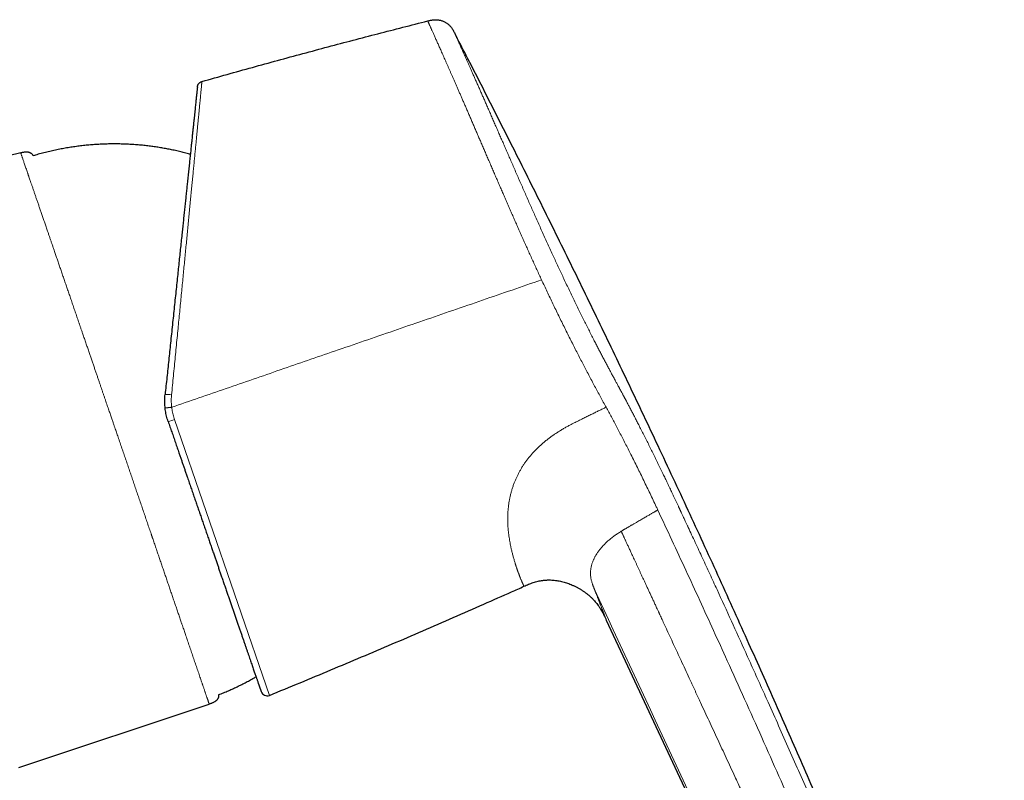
# Model space of a CAD drawing. Header units: millimetres. Extents: x 8 to 727, y 12 to 427.
# Tile 91 of 91: x 648 to 727, y 366 to 427. Entities that reach past the tile are written whole.
import ezdxf

# ---------------------------------------------------------------- set-up
doc = ezdxf.new("R2010")
doc.units = ezdxf.units.MM

msp = doc.modelspace()

# ---------------------------------------------------------------- linework, layer by layer
at = {"color": 7, "linetype": 'Continuous', "lineweight": 30}
for p, q in [((648.081, 416.643), (577.687, 399.065)), ((689.711, 382.453), (689.727, 382.456)), ((690.182, 382.497), (690.237, 382.499)), ((694.362, 380.295), (694.392, 380.25)), ((694.586, 379.924), (694.619, 379.861)), ((694.895, 379.298), (718.867, 327.89)), ((647.925, 367.506), (663.151, 372.579))]:
    msp.add_line(p, q, dxfattribs=at)
at = {"color": 252, "linetype": 'Continuous', "lineweight": 0}
for p, q in [((694.876, 396.308), (694.829, 396.395)), ((660.377, 395.319), (667.966, 373.278)), ((694.362, 380.294), (694.395, 380.245))]:
    msp.add_line(p, q, dxfattribs=at)
for centre, radius, start, end in [((659.782, 395.096), 2.227, 80.65174, 94.03744), ((659.18, 398.372), 3.279, 282.14312, 291.39585)]:
    msp.add_arc(centre, radius, start, end, dxfattribs=at)
at = {"color": 7, "linetype": 'Continuous', "lineweight": 30}
msp.add_arc((667.776, 373.741), 0.5, 199, 292.28157, dxfattribs=at)
for points, knots in [([(662.57, 422.333), (663.241, 422.523), (664.584, 422.903), (666.601, 423.465), (668.619, 424.021), (670.639, 424.569), (672.649, 425.108), (674.649, 425.637), (676.638, 426.156), (678.629, 426.669), (679.958, 427.005), (680.622, 427.173)], [0, 0, 0, 0, 0.112, 0.224, 0.336, 0.448, 0.56, 0.67, 0.78, 0.89, 1, 1, 1, 1]), ([(680.622, 427.173), (680.657, 427.182), (680.728, 427.2), (680.835, 427.225), (680.942, 427.246), (681.05, 427.262), (681.159, 427.272), (681.269, 427.275), (681.378, 427.271), (681.487, 427.259), (681.595, 427.24), (681.701, 427.213), (681.805, 427.178), (681.906, 427.137), (682.004, 427.087), (682.098, 427.031), (682.188, 426.969), (682.273, 426.9), (682.353, 426.825), (682.433, 426.74), (682.511, 426.644), (682.587, 426.537), (682.656, 426.425), (682.719, 426.31), (682.759, 426.232), (682.779, 426.193)], [0, 0, 0, 0, 0.041683, 0.083359, 0.125024, 0.166707, 0.208381, 0.250036, 0.291701, 0.333374, 0.375045, 0.41671, 0.458363, 0.500002, 0.541638, 0.583288, 0.624953, 0.666625, 0.708302, 0.749972, 0.79996, 0.849971, 0.899977, 0.949981, 1, 1, 1, 1]), ([(726.712, 327.896), (726.604, 328.193), (726.314, 328.991), (725.835, 330.288), (725.277, 331.787), (724.714, 333.284), (724.146, 334.78), (723.54, 336.362), (722.894, 338.03), (722.209, 339.785), (721.519, 341.536), (720.779, 343.396), (719.989, 345.364), (719.148, 347.44), (718.3, 349.513), (717.447, 351.583), (716.588, 353.651), (715.666, 355.855), (714.681, 358.193), (713.63, 360.666), (712.572, 363.136), (711.507, 365.603), (710.442, 368.051), (709.377, 370.481), (708.312, 372.893), (707.241, 375.302), (706.136, 377.772), (704.994, 380.302), (703.817, 382.893), (702.633, 385.48), (701.441, 388.063), (700.242, 390.641), (699.06, 393.166), (697.893, 395.639), (696.741, 398.063), (695.581, 400.487), (694.414, 402.911), (693.239, 405.333), (692.058, 407.752), (690.87, 410.167), (689.677, 412.577), (688.479, 414.982), (687.281, 417.368), (686.085, 419.735), (684.891, 422.082), (683.789, 424.235), (683.082, 425.604), (682.779, 426.193)], [0, 0, 0, 0, 0.0088103, 0.0236422, 0.0384912, 0.053346, 0.0681963, 0.0830405, 0.1005283, 0.1180094, 0.1354848, 0.1529555, 0.173749, 0.1945386, 0.2153255, 0.2361112, 0.2568968, 0.2776831, 0.302627, 0.3275702, 0.3525112, 0.3774485, 0.4023807, 0.4268611, 0.4513356, 0.475805, 0.5002704, 0.5266876, 0.5531038, 0.5795172, 0.6059223, 0.632313, 0.6586887, 0.6835647, 0.7084731, 0.7334203, 0.7583945, 0.7833837, 0.8083759, 0.8333592, 0.8583233, 0.8832667, 0.9081916, 0.9326559, 0.9571076, 0.98155, 1, 1, 1, 1]), ([(662.209, 421.904), (662.209, 421.901), (662.208, 421.894), (662.204, 421.857), (662.199, 421.801), (662.19, 421.724), (662.18, 421.626), (662.168, 421.507), (662.154, 421.373), (662.138, 421.229), (662.122, 421.076), (662.105, 420.909), (662.086, 420.727), (662.065, 420.529), (662.043, 420.317), (662.019, 420.09), (661.993, 419.85), (661.967, 419.596), (661.939, 419.329), (661.909, 419.047), (661.878, 418.752), (661.846, 418.445), (661.812, 418.126), (661.777, 417.795), (661.742, 417.453), (661.702, 417.08), (661.66, 416.674), (661.613, 416.23), (661.565, 415.771), (661.515, 415.296), (661.463, 414.807), (661.413, 414.331), (661.365, 413.869), (661.318, 413.426), (661.271, 412.973), (661.222, 412.511), (661.173, 412.042), (661.123, 411.567), (661.072, 411.086), (661.021, 410.599), (660.966, 410.075), (660.907, 409.514), (660.844, 408.914), (660.78, 408.305), (660.715, 407.689), (660.65, 407.064), (660.581, 406.413), (660.51, 405.737), (660.436, 405.035), (660.362, 404.326), (660.287, 403.61), (660.211, 402.887), (660.134, 402.157), (660.059, 401.441), (659.985, 400.742), (659.914, 400.061), (659.842, 399.378), (659.77, 398.693), (659.698, 398.006), (659.649, 397.547), (659.625, 397.317)], [0, 0, 0, 0, 0.017908, 0.035786, 0.05365, 0.07152, 0.089412, 0.107343, 0.125331, 0.140925, 0.156495, 0.172051, 0.187604, 0.203165, 0.218746, 0.234358, 0.250011, 0.265503, 0.281025, 0.296589, 0.312203, 0.327878, 0.343343, 0.358886, 0.374517, 0.389861, 0.408113, 0.426374, 0.444659, 0.462981, 0.481355, 0.499794, 0.515318, 0.530865, 0.546443, 0.562061, 0.577726, 0.593164, 0.608663, 0.624228, 0.63962, 0.65792, 0.67621, 0.694503, 0.71281, 0.731143, 0.749512, 0.769455, 0.789394, 0.809343, 0.829317, 0.849329, 0.869394, 0.889529, 0.907965, 0.926377, 0.944775, 0.963171, 0.981576, 1, 1, 1, 1]), ([(662.209, 421.904), (662.211, 421.92), (662.216, 421.951), (662.228, 421.998), (662.244, 422.045), (662.266, 422.09), (662.293, 422.134), (662.323, 422.174), (662.358, 422.212), (662.396, 422.245), (662.437, 422.274), (662.48, 422.298), (662.524, 422.318), (662.555, 422.328), (662.57, 422.333)], [0, 0, 0, 0, 0.079592, 0.161151, 0.244356, 0.328839, 0.414197, 0.499999, 0.5858, 0.671158, 0.755642, 0.838847, 0.920408, 1, 1, 1, 1]), ([(661.643, 416.52), (661.594, 416.533), (661.408, 416.586), (661.082, 416.669), (660.666, 416.769), (660.256, 416.859), (659.853, 416.94), (659.456, 417.012), (659.058, 417.077), (658.659, 417.136), (658.243, 417.189), (657.811, 417.236), (657.362, 417.276), (656.913, 417.307), (656.464, 417.329), (656.014, 417.342), (655.564, 417.346), (655.113, 417.342), (654.663, 417.328), (654.214, 417.306), (653.765, 417.275), (653.316, 417.235), (652.869, 417.186), (652.422, 417.128), (651.977, 417.062), (651.533, 416.986), (651.084, 416.901), (650.629, 416.805), (650.17, 416.698), (649.712, 416.582), (649.354, 416.482), (649.147, 416.423), (649.092, 416.407)], [0, 0, 0, 0, 0.012026, 0.0456714, 0.0793168, 0.1129619, 0.1446842, 0.1764061, 0.2081275, 0.2398485, 0.2715691, 0.306971, 0.3423724, 0.3777735, 0.4131744, 0.4485751, 0.4839759, 0.5193768, 0.5547779, 0.5901794, 0.6255813, 0.6609838, 0.6963867, 0.7317902, 0.7671942, 0.8025987, 0.8380034, 0.8750942, 0.9121849, 0.9492751, 0.9863644, 1, 1, 1, 1]), ([(648.081, 416.643), (648.114, 416.651), (648.181, 416.668), (648.282, 416.69), (648.383, 416.708), (648.473, 416.717), (648.551, 416.719), (648.616, 416.715), (648.679, 416.707), (648.74, 416.694), (648.798, 416.674), (648.853, 416.648), (648.904, 416.616), (648.952, 416.578), (648.997, 416.535), (649.038, 416.486), (649.07, 416.443), (649.086, 416.416), (649.092, 416.407)], [0, 0, 0, 0, 0.091135, 0.182483, 0.273525, 0.363311, 0.42198, 0.479414, 0.535497, 0.590279, 0.644002, 0.697112, 0.750222, 0.803945, 0.858728, 0.914811, 0.972245, 1, 1, 1, 1]), ([(659.629, 396.237), (659.622, 396.307), (659.608, 396.448), (659.598, 396.661), (659.597, 396.878), (659.605, 397.097), (659.618, 397.243), (659.625, 397.317)], [0, 0, 0, 0, 0.194645, 0.391952, 0.591937, 0.794615, 1, 1, 1, 1]), ([(659.87, 395.166), (659.847, 395.236), (659.801, 395.374), (659.744, 395.586), (659.696, 395.801), (659.656, 396.018), (659.638, 396.164), (659.629, 396.237)], [0, 0, 0, 0, 0.198929, 0.398375, 0.598356, 0.798891, 1, 1, 1, 1]), ([(659.87, 395.166), (659.919, 395.026), (660.015, 394.745), (660.16, 394.325), (660.304, 393.906), (660.448, 393.487), (660.592, 393.07), (660.72, 392.699), (660.831, 392.374), (660.928, 392.095), (661.024, 391.816), (661.119, 391.538), (661.216, 391.257), (661.315, 390.971), (661.428, 390.642), (661.555, 390.274), (661.694, 389.87), (661.832, 389.468), (661.97, 389.069), (662.106, 388.674), (662.24, 388.285), (662.372, 387.9), (662.504, 387.517), (662.615, 387.195), (662.705, 386.933), (662.775, 386.731), (662.844, 386.529), (662.913, 386.328), (662.982, 386.129), (663.05, 385.93), (663.137, 385.678), (663.242, 385.373), (663.365, 385.018), (663.481, 384.678), (663.593, 384.355), (663.699, 384.046), (663.804, 383.741), (663.909, 383.437), (664.013, 383.135), (664.123, 382.814), (664.24, 382.477), (664.361, 382.125), (664.48, 381.779), (664.597, 381.439), (664.711, 381.107), (664.823, 380.782), (664.932, 380.465), (665.04, 380.153), (665.148, 379.839), (665.256, 379.523), (665.365, 379.207), (665.471, 378.899), (665.575, 378.598), (665.676, 378.306), (665.772, 378.026), (665.864, 377.759), (665.951, 377.505), (666.037, 377.258), (666.119, 377.019), (666.198, 376.789), (666.274, 376.568), (666.347, 376.355), (666.418, 376.149), (666.487, 375.95), (666.552, 375.761), (666.614, 375.58), (666.674, 375.407), (666.731, 375.242), (666.776, 375.11), (666.811, 375.008), (666.837, 374.934), (666.861, 374.862), (666.886, 374.792), (666.909, 374.724), (666.932, 374.657), (666.96, 374.575), (666.993, 374.479), (667.03, 374.373), (667.062, 374.281), (667.089, 374.202), (667.112, 374.134), (667.134, 374.07), (667.155, 374.009), (667.174, 373.953), (667.192, 373.902), (667.211, 373.847), (667.231, 373.79), (667.25, 373.733), (667.267, 373.685), (667.28, 373.646), (667.291, 373.616), (667.298, 373.594), (667.303, 373.581), (667.303, 373.579), (667.304, 373.578)], [0, 0, 0, 0, 0.012248, 0.02448, 0.036699, 0.04891, 0.061118, 0.073326, 0.081551, 0.089779, 0.098012, 0.106251, 0.114497, 0.123082, 0.131798, 0.143986, 0.156161, 0.168328, 0.180491, 0.192654, 0.204604, 0.216562, 0.228532, 0.240518, 0.246983, 0.253441, 0.259895, 0.266344, 0.272789, 0.27923, 0.28567, 0.29747, 0.309267, 0.321065, 0.331604, 0.342148, 0.352703, 0.363269, 0.373947, 0.384732, 0.397655, 0.410563, 0.423462, 0.436355, 0.449249, 0.461917, 0.474595, 0.487288, 0.5, 0.513733, 0.527442, 0.541133, 0.554813, 0.568488, 0.582163, 0.595063, 0.607974, 0.620901, 0.633794, 0.646481, 0.65915, 0.671804, 0.684449, 0.69709, 0.70973, 0.72215, 0.734578, 0.747021, 0.759481, 0.7657, 0.771913, 0.778121, 0.784325, 0.790526, 0.796724, 0.80292, 0.814274, 0.825626, 0.836978, 0.845669, 0.854364, 0.863064, 0.871772, 0.880488, 0.88888, 0.897126, 0.909995, 0.922852, 0.935701, 0.948547, 0.961394, 0.974249, 0.987116, 1, 1, 1, 1]), ([(667.966, 373.278), (668.786, 373.615), (670.426, 374.29), (672.882, 375.313), (675.333, 376.344), (677.781, 377.385), (680.225, 378.436), (682.666, 379.495), (685.034, 380.535), (686.917, 381.368), (687.987, 381.847), (688.316, 381.994)], [0, 0, 0, 0, 0.120148, 0.240301, 0.360457, 0.480616, 0.600777, 0.720939, 0.841101, 0.951249, 1, 1, 1, 1]), ([(688.316, 381.993), (688.377, 382.02), (688.499, 382.075), (688.682, 382.154), (688.868, 382.228), (689.057, 382.295), (689.248, 382.354), (689.442, 382.403), (689.63, 382.442), (689.753, 382.459), (689.811, 382.467)], [0, 0, 0, 0, 0.127007, 0.254004, 0.381007, 0.508007, 0.634972, 0.761948, 0.888939, 1, 1, 1, 1]), ([(689.711, 382.453), (689.716, 382.454), (689.766, 382.463), (689.862, 382.474), (689.998, 382.488), (690.123, 382.496), (690.203, 382.498), (690.238, 382.499)], [0, 0, 0, 0, 0.029583, 0.288021, 0.546206, 0.804135, 1, 1, 1, 1]), ([(690.208, 382.498), (690.217, 382.498), (690.292, 382.502), (690.435, 382.499), (690.634, 382.489), (690.833, 382.468), (691.031, 382.439), (691.228, 382.401), (691.423, 382.354), (691.615, 382.3), (691.806, 382.239), (691.993, 382.17), (692.186, 382.091), (692.382, 382.001), (692.582, 381.899), (692.777, 381.789), (692.967, 381.67), (693.151, 381.545), (693.329, 381.412), (693.499, 381.273), (693.663, 381.126), (693.812, 380.98), (693.947, 380.835), (694.069, 380.694), (694.184, 380.547), (694.283, 380.414), (694.34, 380.328), (694.362, 380.294)], [0, 0, 0, 0, 0.005446, 0.046266, 0.087096, 0.127945, 0.16881, 0.209677, 0.25053, 0.291373, 0.332217, 0.373063, 0.413911, 0.459661, 0.505409, 0.551157, 0.596908, 0.642665, 0.687607, 0.73254, 0.777461, 0.822375, 0.860487, 0.898606, 0.936729, 0.974854, 1, 1, 1, 1]), ([(694.362, 380.294), (694.372, 380.279), (694.418, 380.212), (694.492, 380.089), (694.568, 379.959), (694.608, 379.882), (694.619, 379.861)], [0, 0, 0, 0, 0.105773, 0.481329, 0.856853, 1, 1, 1, 1]), ([(694.619, 379.861), (694.648, 379.806), (694.712, 379.686), (694.802, 379.498), (694.864, 379.365), (694.895, 379.298)], [0, 0, 0, 0, 0.297856, 0.648915, 1, 1, 1, 1]), ([(663.907, 373.321), (663.939, 373.334), (664.104, 373.401), (664.401, 373.522), (664.793, 373.691), (665.183, 373.868), (665.562, 374.049), (665.93, 374.232), (666.288, 374.419), (666.61, 374.594), (666.812, 374.709), (666.897, 374.758)], [0, 0, 0, 0, 0.031628, 0.160472, 0.289318, 0.418166, 0.547015, 0.668501, 0.789987, 0.911471, 1, 1, 1, 1]), ([(663.907, 373.321), (663.907, 373.307), (663.909, 373.27), (663.905, 373.211), (663.895, 373.146), (663.877, 373.084), (663.853, 373.025), (663.821, 372.97), (663.782, 372.918), (663.737, 372.87), (663.685, 372.826), (663.629, 372.785), (663.563, 372.745), (663.489, 372.707), (663.407, 372.671), (663.323, 372.638), (663.237, 372.608), (663.18, 372.589), (663.151, 372.579)], [0, 0, 0, 0, 0.037394, 0.095905, 0.152726, 0.208189, 0.262874, 0.317559, 0.373022, 0.429843, 0.488355, 0.548647, 0.610609, 0.68679, 0.764396, 0.842785, 0.921418, 1, 1, 1, 1])]:
    msp.add_open_spline(points, degree=3, knots=knots, dxfattribs=at)
at = {"color": 252, "linetype": 'Continuous', "lineweight": 0}
for points, knots in [([(689.722, 406.484), (689.659, 406.62), (689.532, 406.891), (689.344, 407.3), (689.157, 407.708), (688.971, 408.117), (688.785, 408.526), (688.605, 408.926), (688.428, 409.319), (688.256, 409.703), (688.085, 410.087), (687.915, 410.47), (687.746, 410.852), (687.579, 411.233), (687.412, 411.613), (687.246, 411.992), (687.081, 412.369), (686.919, 412.742), (686.758, 413.111), (686.6, 413.476), (686.443, 413.839), (686.283, 414.209), (686.119, 414.587), (685.954, 414.971), (685.789, 415.352), (685.626, 415.73), (685.465, 416.104), (685.308, 416.468), (685.156, 416.822), (685.008, 417.165), (684.862, 417.505), (684.717, 417.84), (684.574, 418.172), (684.433, 418.5), (684.293, 418.824), (684.155, 419.144), (684.019, 419.459), (683.886, 419.768), (683.755, 420.07), (683.627, 420.366), (683.501, 420.657), (683.378, 420.94), (683.259, 421.215), (683.143, 421.481), (683.029, 421.743), (682.917, 421.999), (682.807, 422.251), (682.701, 422.492), (682.6, 422.724), (682.502, 422.946), (682.406, 423.164), (682.313, 423.376), (682.22, 423.588), (682.127, 423.798), (682.035, 424.006), (681.945, 424.208), (681.859, 424.404), (681.774, 424.594), (681.694, 424.774), (681.619, 424.945), (681.547, 425.106), (681.477, 425.262), (681.411, 425.412), (681.345, 425.559), (681.281, 425.702), (681.219, 425.842), (681.16, 425.974), (681.103, 426.1), (681.05, 426.218), (681.001, 426.328), (680.956, 426.429), (680.914, 426.522), (680.875, 426.609), (680.839, 426.69), (680.805, 426.766), (680.773, 426.837), (680.744, 426.902), (680.718, 426.96), (680.695, 427.011), (680.675, 427.055), (680.657, 427.094), (680.643, 427.128), (680.631, 427.153), (680.624, 427.169), (680.623, 427.172), (680.622, 427.173)], [0, 0, 0, 0, 0.012873, 0.025755, 0.038643, 0.051539, 0.064442, 0.077354, 0.089536, 0.101725, 0.113922, 0.126126, 0.138337, 0.150555, 0.16278, 0.175012, 0.187251, 0.199496, 0.211529, 0.223569, 0.235614, 0.247665, 0.260685, 0.273712, 0.286745, 0.299783, 0.312828, 0.325877, 0.338185, 0.350496, 0.362811, 0.37513, 0.387451, 0.399775, 0.412102, 0.424431, 0.436763, 0.449098, 0.461215, 0.473335, 0.485457, 0.497583, 0.509278, 0.520977, 0.53268, 0.544385, 0.556093, 0.567804, 0.578848, 0.589894, 0.600941, 0.61199, 0.62304, 0.634762, 0.646486, 0.658211, 0.669937, 0.681664, 0.693393, 0.704451, 0.71551, 0.72657, 0.737629, 0.748689, 0.76042, 0.772151, 0.783882, 0.795613, 0.807345, 0.819077, 0.830139, 0.8412, 0.852261, 0.863322, 0.874382, 0.886111, 0.89784, 0.909567, 0.921294, 0.933019, 0.944744, 0.958561, 0.972376, 0.98619, 1, 1, 1, 1]), ([(682.779, 426.193), (682.78, 426.191), (682.781, 426.188), (682.79, 426.169), (682.803, 426.139), (682.822, 426.097), (682.846, 426.044), (682.875, 425.98), (682.908, 425.906), (682.945, 425.823), (682.987, 425.73), (683.033, 425.627), (683.085, 425.511), (683.144, 425.381), (683.208, 425.238), (683.278, 425.082), (683.352, 424.915), (683.432, 424.736), (683.516, 424.55), (683.602, 424.357), (683.69, 424.159), (683.782, 423.951), (683.879, 423.735), (683.981, 423.505), (684.089, 423.26), (684.205, 423), (684.325, 422.728), (684.45, 422.445), (684.58, 422.152), (684.711, 421.854), (684.843, 421.555), (684.975, 421.253), (685.111, 420.944), (685.251, 420.626), (685.396, 420.295), (685.547, 419.95), (685.703, 419.592), (685.862, 419.228), (686.024, 418.857), (686.188, 418.48), (686.352, 418.103), (686.516, 417.727), (686.679, 417.354), (686.844, 416.974), (687.012, 416.589), (687.186, 416.189), (687.366, 415.774), (687.554, 415.345), (687.744, 414.909), (687.937, 414.468), (688.134, 414.019), (688.329, 413.574), (688.522, 413.134), (688.713, 412.703), (688.903, 412.271), (689.095, 411.839), (689.291, 411.398), (689.492, 410.947), (689.699, 410.486), (689.908, 410.023), (690.119, 409.558), (690.331, 409.093), (690.54, 408.637), (690.745, 408.19), (690.948, 407.753), (691.152, 407.316), (691.357, 406.879), (691.567, 406.434), (691.781, 405.983), (691.999, 405.526), (692.217, 405.073), (692.436, 404.623), (692.654, 404.177), (692.867, 403.743), (693.077, 403.32), (693.282, 402.908), (693.488, 402.5), (693.693, 402.094), (693.884, 401.72), (694.061, 401.374), (694.224, 401.058), (694.387, 400.744), (694.55, 400.432), (694.713, 400.122), (694.876, 399.813), (695.033, 399.517), (695.159, 399.281), (695.254, 399.104), (695.324, 398.972), (695.398, 398.835), (695.474, 398.693), (695.553, 398.546), (695.628, 398.408), (695.697, 398.281), (695.759, 398.165), (695.823, 398.047), (695.874, 397.953), (695.909, 397.889), (695.926, 397.858), (695.941, 397.829), (695.956, 397.801), (695.972, 397.771), (695.989, 397.741), (696.006, 397.709), (696.023, 397.678), (696.04, 397.646), (696.057, 397.615), (696.074, 397.583), (696.091, 397.552), (696.12, 397.499), (696.159, 397.427), (696.207, 397.338), (696.25, 397.257), (696.283, 397.196), (696.307, 397.151), (696.325, 397.117), (696.348, 397.075), (696.375, 397.024), (696.404, 396.969), (696.434, 396.914), (696.478, 396.832), (696.536, 396.722), (696.609, 396.584), (696.681, 396.448), (696.752, 396.313), (696.852, 396.122), (696.984, 395.869), (697.149, 395.549), (697.317, 395.224), (697.497, 394.873), (697.689, 394.497), (697.894, 394.092), (698.1, 393.681), (698.307, 393.269), (698.511, 392.859), (698.684, 392.508), (698.827, 392.218), (698.94, 391.988), (699.05, 391.763), (699.157, 391.542), (699.263, 391.325), (699.369, 391.106), (699.468, 390.899), (699.563, 390.702), (699.651, 390.518), (699.741, 390.33), (699.832, 390.139), (699.924, 389.944), (700.015, 389.753), (700.103, 389.567), (700.19, 389.382), (700.282, 389.187), (700.38, 388.979), (700.479, 388.768), (700.58, 388.554), (700.653, 388.398), (700.702, 388.293), (700.725, 388.243), (700.749, 388.193), (700.773, 388.142), (700.795, 388.094), (700.812, 388.058), (700.829, 388.022), (700.851, 387.976), (700.882, 387.909), (700.921, 387.827), (700.966, 387.729), (701.018, 387.617), (701.078, 387.49), (701.142, 387.352), (701.205, 387.218), (701.261, 387.097), (701.311, 386.99), (701.359, 386.888), (701.404, 386.791), (701.524, 386.534), (701.725, 386.101), (702.009, 385.49), (702.3, 384.864), (702.59, 384.238), (702.88, 383.611), (703.169, 382.984), (703.458, 382.357), (704.035, 381.101), (704.897, 379.215), (705.759, 377.317), (706.338, 376.037), (706.637, 375.376), (706.935, 374.715), (707.232, 374.054), (707.529, 373.392), (708.01, 372.319), (708.675, 370.833), (709.521, 368.93), (710.368, 367.019), (711.213, 365.101), (712.058, 363.175), (712.902, 361.241), (713.744, 359.302), (714.552, 357.43), (715.326, 355.628), (716.063, 353.9), (716.794, 352.178), (717.518, 350.463), (718.234, 348.754), (718.942, 347.052), (719.671, 345.288), (720.419, 343.461), (721.186, 341.57), (721.944, 339.683), (722.664, 337.875), (723.345, 336.144), (723.88, 334.77), (724.207, 333.923), (724.332, 333.599), (724.365, 333.514), (724.4, 333.423), (724.435, 333.332), (724.471, 333.239), (724.507, 333.144), (724.544, 333.049), (724.572, 332.974), (724.594, 332.918), (724.61, 332.877), (724.624, 332.839), (724.638, 332.804), (724.65, 332.771), (724.666, 332.732), (724.695, 332.655), (724.738, 332.544), (724.785, 332.421), (724.825, 332.317), (724.859, 332.23), (724.891, 332.147), (724.921, 332.068), (724.966, 331.954), (725.024, 331.804), (725.094, 331.622), (725.162, 331.448), (725.229, 331.28), (725.295, 331.113), (725.362, 330.944), (725.434, 330.763), (725.51, 330.572), (725.59, 330.373), (725.669, 330.177), (725.748, 329.984), (725.825, 329.794), (725.897, 329.617), (725.963, 329.456), (726.022, 329.314), (726.077, 329.181), (726.128, 329.058), (726.176, 328.943), (726.221, 328.838), (726.262, 328.741), (726.3, 328.654), (726.335, 328.574), (726.368, 328.503), (726.392, 328.451), (726.409, 328.415), (726.421, 328.39), (726.432, 328.367), (726.443, 328.345), (726.453, 328.324), (726.463, 328.305), (726.474, 328.285), (726.485, 328.265), (726.497, 328.243), (726.509, 328.223), (726.52, 328.205), (726.529, 328.19), (726.537, 328.177), (726.545, 328.165), (726.552, 328.154), (726.56, 328.142), (726.567, 328.131), (726.574, 328.119), (726.581, 328.108), (726.589, 328.097), (726.596, 328.085), (726.606, 328.069), (726.618, 328.049), (726.632, 328.026), (726.645, 328.006), (726.656, 327.987), (726.671, 327.963), (726.688, 327.936), (726.702, 327.913), (726.71, 327.9), (726.711, 327.899), (726.711, 327.898)], [0, 0, 0, 0, 0.004075, 0.008126, 0.012156, 0.016166, 0.020159, 0.024139, 0.02788, 0.031614, 0.035342, 0.039067, 0.04279, 0.046743, 0.0507, 0.054663, 0.058635, 0.062619, 0.066614, 0.070371, 0.074118, 0.077856, 0.081587, 0.085315, 0.089256, 0.093212, 0.097188, 0.101184, 0.105206, 0.109219, 0.112992, 0.116768, 0.12055, 0.124339, 0.128139, 0.132146, 0.136143, 0.140132, 0.144116, 0.148097, 0.152077, 0.155831, 0.159588, 0.163351, 0.167121, 0.1709, 0.174941, 0.178994, 0.18306, 0.187143, 0.191244, 0.195383, 0.199273, 0.203137, 0.206977, 0.210794, 0.214591, 0.218612, 0.22263, 0.226647, 0.230667, 0.23469, 0.2387, 0.242468, 0.246234, 0.250001, 0.25377, 0.257543, 0.261524, 0.265487, 0.269435, 0.27337, 0.277295, 0.281212, 0.2849, 0.288585, 0.292271, 0.295958, 0.29965, 0.30259, 0.305535, 0.308487, 0.311446, 0.314413, 0.317389, 0.320376, 0.32309, 0.324347, 0.32566, 0.32703, 0.328457, 0.329941, 0.331482, 0.332656, 0.333811, 0.335017, 0.33629, 0.336681, 0.336971, 0.337261, 0.33755, 0.33784, 0.338163, 0.338486, 0.338809, 0.339132, 0.339455, 0.339778, 0.340101, 0.340424, 0.341407, 0.342309, 0.343131, 0.343872, 0.344178, 0.344468, 0.344903, 0.345449, 0.345994, 0.34654, 0.347085, 0.348449, 0.349813, 0.35115, 0.352435, 0.353735, 0.356691, 0.359725, 0.362836, 0.365881, 0.369552, 0.373279, 0.377049, 0.380781, 0.38447, 0.388116, 0.390195, 0.392231, 0.394223, 0.396173, 0.398081, 0.399954, 0.401924, 0.403503, 0.405109, 0.406743, 0.408404, 0.410094, 0.411811, 0.41336, 0.414937, 0.416623, 0.418419, 0.420326, 0.422094, 0.423948, 0.424375, 0.424808, 0.425244, 0.425685, 0.42613, 0.42647, 0.426626, 0.427075, 0.427654, 0.428363, 0.429202, 0.430171, 0.43127, 0.432499, 0.43374, 0.43472, 0.435637, 0.436514, 0.437353, 0.438152, 0.443163, 0.448556, 0.453952, 0.459348, 0.464746, 0.470144, 0.475544, 0.480945, 0.502559, 0.524189, 0.529857, 0.535526, 0.541196, 0.546868, 0.552541, 0.558215, 0.574453, 0.590745, 0.607092, 0.623492, 0.639947, 0.656455, 0.673017, 0.689556, 0.704332, 0.71904, 0.733679, 0.74825, 0.762753, 0.777187, 0.791555, 0.807581, 0.823555, 0.839479, 0.855354, 0.869284, 0.883176, 0.890009, 0.89061, 0.891336, 0.892142, 0.892904, 0.893622, 0.894495, 0.895294, 0.896017, 0.89638, 0.89672, 0.897038, 0.897333, 0.897606, 0.897869, 0.898325, 0.899533, 0.900672, 0.901444, 0.902181, 0.902883, 0.903551, 0.904185, 0.90582, 0.907396, 0.908915, 0.910392, 0.911903, 0.913462, 0.915072, 0.917016, 0.918984, 0.920977, 0.923001, 0.925058, 0.927152, 0.928935, 0.930639, 0.932266, 0.933862, 0.935454, 0.937011, 0.938537, 0.94006, 0.941589, 0.943128, 0.944691, 0.945409, 0.946136, 0.946873, 0.947621, 0.948379, 0.949148, 0.949928, 0.951035, 0.952228, 0.953509, 0.954877, 0.956013, 0.957007, 0.957989, 0.959089, 0.960246, 0.961302, 0.962359, 0.963434, 0.964562, 0.965674, 0.966771, 0.969446, 0.972023, 0.974503, 0.976939, 0.979521, 0.985264, 0.990979, 0.996668, 1, 1, 1, 1]), ([(660.144, 397.293), (660.168, 397.547), (660.218, 398.056), (660.292, 398.817), (660.366, 399.577), (660.44, 400.335), (660.514, 401.089), (660.587, 401.84), (660.658, 402.565), (660.726, 403.265), (660.792, 403.939), (660.857, 404.608), (660.921, 405.27), (660.985, 405.926), (661.047, 406.564), (661.107, 407.186), (661.166, 407.793), (661.224, 408.393), (661.282, 408.987), (661.339, 409.573), (661.395, 410.152), (661.45, 410.722), (661.506, 411.293), (661.561, 411.863), (661.616, 412.432), (661.67, 412.989), (661.723, 413.535), (661.774, 414.069), (661.824, 414.583), (661.872, 415.076), (661.917, 415.55), (661.962, 416.012), (662.005, 416.462), (662.047, 416.898), (662.088, 417.321), (662.127, 417.73), (662.164, 418.111), (662.198, 418.465), (662.23, 418.794), (662.26, 419.11), (662.289, 419.412), (662.317, 419.702), (662.344, 419.977), (662.37, 420.251), (662.396, 420.519), (662.421, 420.779), (662.444, 421.02), (662.465, 421.241), (662.484, 421.443), (662.502, 421.624), (662.517, 421.779), (662.529, 421.91), (662.54, 422.019), (662.549, 422.112), (662.556, 422.189), (662.562, 422.25), (662.566, 422.295), (662.569, 422.324), (662.57, 422.33), (662.57, 422.333)], [0, 0, 0, 0, 0.01998, 0.039985, 0.06001, 0.080048, 0.100093, 0.120141, 0.140184, 0.158548, 0.176899, 0.195233, 0.213544, 0.23183, 0.250086, 0.267506, 0.284945, 0.302399, 0.319864, 0.337339, 0.354819, 0.372302, 0.389785, 0.408098, 0.426406, 0.444706, 0.462997, 0.481276, 0.499543, 0.516984, 0.534445, 0.551922, 0.569412, 0.586912, 0.604419, 0.62193, 0.639443, 0.65517, 0.670895, 0.686619, 0.702341, 0.71806, 0.733777, 0.749492, 0.767358, 0.785238, 0.803131, 0.821034, 0.838944, 0.856858, 0.874773, 0.890447, 0.906119, 0.921786, 0.937447, 0.9531, 0.968743, 0.984377, 1, 1, 1, 1]), ([(663.151, 372.579), (663.151, 372.579), (663.151, 372.579), (663.15, 372.582), (663.149, 372.585), (663.147, 372.591), (663.144, 372.599), (663.141, 372.609), (663.137, 372.622), (663.131, 372.637), (663.125, 372.656), (663.117, 372.678), (663.108, 372.705), (663.098, 372.736), (663.086, 372.771), (663.072, 372.812), (663.056, 372.858), (663.039, 372.908), (663.021, 372.961), (663.002, 373.017), (662.981, 373.078), (662.958, 373.145), (662.933, 373.219), (662.906, 373.299), (662.876, 373.385), (662.846, 373.475), (662.814, 373.568), (662.782, 373.663), (662.747, 373.764), (662.712, 373.868), (662.676, 373.973), (662.65, 374.05), (662.632, 374.1), (662.625, 374.122), (662.617, 374.144), (662.61, 374.166), (662.602, 374.189), (662.594, 374.211), (662.587, 374.234), (662.561, 374.311), (662.515, 374.443), (662.449, 374.638), (662.381, 374.838), (662.311, 375.044), (662.239, 375.254), (662.166, 375.467), (662.094, 375.679), (662.023, 375.886), (661.954, 376.089), (661.884, 376.294), (661.814, 376.499), (661.744, 376.705), (661.674, 376.912), (661.603, 377.117), (661.533, 377.322), (661.464, 377.527), (661.395, 377.729), (661.326, 377.93), (661.261, 378.121), (661.199, 378.303), (661.141, 378.474), (661.077, 378.66), (661.022, 378.821), (660.985, 378.931), (660.971, 378.971), (660.967, 378.983), (660.963, 378.995), (660.959, 379.008), (660.954, 379.02), (660.913, 379.142), (660.833, 379.377), (660.713, 379.729), (660.591, 380.085), (660.468, 380.446), (660.343, 380.81), (660.22, 381.172), (660.098, 381.529), (659.978, 381.881), (659.857, 382.236), (659.735, 382.593), (659.613, 382.951), (659.49, 383.31), (659.367, 383.671), (659.244, 384.032), (659.12, 384.393), (658.993, 384.767), (658.861, 385.153), (658.731, 385.535), (658.64, 385.8), (658.59, 385.947), (658.574, 385.993), (658.559, 386.038), (658.543, 386.084), (658.527, 386.13), (658.467, 386.307), (658.362, 386.615), (658.21, 387.059), (658.059, 387.503), (657.907, 387.948), (657.755, 388.395), (657.605, 388.833), (657.458, 389.262), (657.315, 389.683), (657.171, 390.104), (657.028, 390.523), (656.885, 390.942), (656.743, 391.36), (656.601, 391.776), (656.459, 392.19), (656.318, 392.602), (656.173, 393.026), (656.024, 393.461), (655.877, 393.889), (655.762, 394.225), (655.69, 394.436), (655.66, 394.521), (655.649, 394.553), (655.646, 394.563), (655.643, 394.573), (655.639, 394.582), (655.636, 394.592), (655.624, 394.629), (655.601, 394.695), (655.566, 394.796), (655.528, 394.907), (655.486, 395.03), (655.441, 395.163), (655.391, 395.307), (655.338, 395.462), (655.283, 395.625), (655.225, 395.795), (655.164, 395.971), (655.101, 396.158), (655.033, 396.355), (654.963, 396.562), (654.889, 396.779), (654.811, 397.006), (654.733, 397.235), (654.654, 397.465), (654.575, 397.695), (654.494, 397.934), (654.409, 398.18), (654.322, 398.436), (654.232, 398.699), (654.139, 398.971), (654.043, 399.251), (653.944, 399.539), (653.843, 399.836), (653.738, 400.14), (653.631, 400.453), (653.522, 400.773), (653.408, 401.104), (653.291, 401.446), (653.17, 401.798), (653.062, 402.116), (652.965, 402.398), (652.885, 402.633), (652.821, 402.819), (652.784, 402.928), (652.77, 402.969), (652.765, 402.981), (652.761, 402.994), (652.757, 403.007), (652.752, 403.019), (652.703, 403.163), (652.61, 403.436), (652.472, 403.836), (652.336, 404.235), (652.2, 404.632), (652.065, 405.027), (651.933, 405.411), (651.805, 405.785), (651.68, 406.149), (651.556, 406.509), (651.434, 406.867), (651.313, 407.221), (651.193, 407.571), (651.074, 407.917), (650.957, 408.259), (650.842, 408.596), (650.736, 408.905), (650.639, 409.186), (650.552, 409.441), (650.466, 409.692), (650.381, 409.94), (650.284, 410.223), (650.176, 410.537), (650.058, 410.881), (649.944, 411.215), (649.832, 411.541), (649.724, 411.856), (649.62, 412.159), (649.52, 412.452), (649.423, 412.736), (649.328, 413.011), (649.236, 413.278), (649.148, 413.537), (649.062, 413.786), (648.981, 414.024), (648.909, 414.231), (648.847, 414.411), (648.794, 414.566), (648.754, 414.682), (648.726, 414.763), (648.71, 414.811), (648.693, 414.858), (648.677, 414.905), (648.661, 414.951), (648.646, 414.997), (648.613, 415.091), (648.566, 415.229), (648.505, 415.404), (648.448, 415.569), (648.395, 415.724), (648.346, 415.867), (648.301, 415.998), (648.261, 416.117), (648.224, 416.224), (648.192, 416.317), (648.165, 416.395), (648.143, 416.461), (648.124, 416.517), (648.108, 416.562), (648.096, 416.598), (648.087, 416.624), (648.082, 416.64), (648.081, 416.642), (648.081, 416.643)], [0, 0, 0, 0, 0.002457, 0.005044, 0.007762, 0.010611, 0.013592, 0.016652, 0.019842, 0.023163, 0.026618, 0.030283, 0.034089, 0.038037, 0.04213, 0.046369, 0.050756, 0.05529, 0.059382, 0.063589, 0.067913, 0.072354, 0.076914, 0.081594, 0.086394, 0.091315, 0.095746, 0.100272, 0.104894, 0.109611, 0.113841, 0.118146, 0.119, 0.119858, 0.120718, 0.121581, 0.122447, 0.123316, 0.124188, 0.125062, 0.131989, 0.138806, 0.145511, 0.152101, 0.158572, 0.164923, 0.171152, 0.176751, 0.182244, 0.187628, 0.192904, 0.198068, 0.203121, 0.208061, 0.212887, 0.217598, 0.222194, 0.226674, 0.231037, 0.234779, 0.23843, 0.24199, 0.246547, 0.248502, 0.248756, 0.249009, 0.249261, 0.249513, 0.249765, 0.250016, 0.257021, 0.263982, 0.270896, 0.277761, 0.284577, 0.291342, 0.297672, 0.303954, 0.310188, 0.316372, 0.322505, 0.328587, 0.334616, 0.340593, 0.346516, 0.352386, 0.35878, 0.365108, 0.37062, 0.371339, 0.372056, 0.372772, 0.373487, 0.374202, 0.374915, 0.381785, 0.388624, 0.39543, 0.402203, 0.40894, 0.415641, 0.421926, 0.428176, 0.434391, 0.44057, 0.446712, 0.452817, 0.458883, 0.464911, 0.470899, 0.476846, 0.483341, 0.489786, 0.495415, 0.497879, 0.498961, 0.499103, 0.499244, 0.499386, 0.499527, 0.499669, 0.49981, 0.501108, 0.502562, 0.504171, 0.505937, 0.50786, 0.509943, 0.512185, 0.514589, 0.516999, 0.519553, 0.522254, 0.525103, 0.5281, 0.531247, 0.534546, 0.537998, 0.541229, 0.544585, 0.548068, 0.551679, 0.555418, 0.559287, 0.563287, 0.567419, 0.571685, 0.576084, 0.580619, 0.58529, 0.590098, 0.595044, 0.600266, 0.605637, 0.611155, 0.614879, 0.618668, 0.622056, 0.623563, 0.623761, 0.623959, 0.624158, 0.624356, 0.624555, 0.624754, 0.631069, 0.637415, 0.643791, 0.650195, 0.656627, 0.663084, 0.669196, 0.67533, 0.681484, 0.687659, 0.693852, 0.700063, 0.70629, 0.712532, 0.718789, 0.725059, 0.729994, 0.734935, 0.739883, 0.744836, 0.749794, 0.75706, 0.764324, 0.771585, 0.778841, 0.78609, 0.7932, 0.8003, 0.807388, 0.814462, 0.821649, 0.828817, 0.835966, 0.843094, 0.850199, 0.855393, 0.860574, 0.86574, 0.867476, 0.869211, 0.870943, 0.872674, 0.874403, 0.876131, 0.877856, 0.885208, 0.892617, 0.90008, 0.907594, 0.915155, 0.922623, 0.930131, 0.937675, 0.945251, 0.95204, 0.958849, 0.965677, 0.97252, 0.979377, 0.986244, 0.993119, 1, 1, 1, 1]), ([(689.722, 406.484), (688.935, 406.213), (687.361, 405.671), (684.999, 404.858), (682.636, 404.044), (680.272, 403.23), (677.907, 402.416), (675.542, 401.601), (673.242, 400.809), (671.007, 400.04), (668.837, 399.293), (666.666, 398.545), (664.496, 397.798), (662.324, 397.05), (660.877, 396.552), (660.153, 396.303)], [0, 0, 0, 0, 0.079996, 0.159994, 0.239995, 0.319996, 0.399999, 0.480002, 0.560006, 0.633341, 0.706676, 0.78001, 0.853342, 0.926672, 1, 1, 1, 1]), ([(694.829, 396.395), (694.753, 396.533), (694.601, 396.809), (694.371, 397.232), (694.139, 397.661), (693.905, 398.096), (693.67, 398.539), (693.438, 398.979), (693.209, 399.416), (692.983, 399.85), (692.757, 400.288), (692.53, 400.731), (692.298, 401.187), (692.061, 401.656), (691.818, 402.139), (691.576, 402.626), (691.334, 403.116), (691.092, 403.61), (690.855, 404.097), (690.623, 404.578), (690.396, 405.052), (690.17, 405.528), (689.945, 406.005), (689.796, 406.324), (689.722, 406.484)], [0, 0, 0, 0, 0.04634, 0.092702, 0.139091, 0.185513, 0.231966, 0.278454, 0.322316, 0.366208, 0.410127, 0.454075, 0.49805, 0.544723, 0.591429, 0.638169, 0.684946, 0.73176, 0.778612, 0.822821, 0.867063, 0.91134, 0.955652, 1, 1, 1, 1]), ([(660.153, 396.303), (660.146, 396.368), (660.132, 396.5), (660.123, 396.699), (660.121, 396.898), (660.127, 397.096), (660.138, 397.227), (660.144, 397.293)], [0, 0, 0, 0, 0.199914, 0.400565, 0.601264, 0.801309, 1, 1, 1, 1]), ([(660.153, 396.303), (660.132, 396.3), (660.09, 396.295), (660.026, 396.288), (659.967, 396.281), (659.914, 396.275), (659.868, 396.27), (659.824, 396.264), (659.783, 396.259), (659.746, 396.255), (659.714, 396.251), (659.687, 396.247), (659.663, 396.243), (659.644, 396.241), (659.631, 396.238), (659.63, 396.238), (659.629, 396.237)], [0, 0, 0, 0, 0.076335, 0.156221, 0.239194, 0.30311, 0.368116, 0.433869, 0.500002, 0.566135, 0.631888, 0.696893, 0.760809, 0.843782, 0.923667, 1, 1, 1, 1]), ([(660.153, 396.303), (660.161, 396.236), (660.179, 396.103), (660.216, 395.904), (660.261, 395.706), (660.313, 395.511), (660.356, 395.383), (660.377, 395.319)], [0, 0, 0, 0, 0.199056, 0.399293, 0.600003, 0.800474, 1, 1, 1, 1]), ([(692.396, 395.087), (692.516, 395.146), (692.75, 395.262), (693.095, 395.432), (693.423, 395.594), (693.737, 395.749), (694.037, 395.896), (694.326, 396.038), (694.605, 396.174), (694.787, 396.263), (694.877, 396.307)], [0, 0, 0, 0, 0.144966, 0.283846, 0.416304, 0.542616, 0.663457, 0.779512, 0.891465, 1, 1, 1, 1]), ([(698.892, 388.342), (698.809, 388.518), (698.642, 388.871), (698.392, 389.4), (698.14, 389.927), (697.887, 390.451), (697.633, 390.972), (697.378, 391.49), (697.122, 392.004), (696.876, 392.497), (696.639, 392.967), (696.411, 393.414), (696.184, 393.856), (695.959, 394.29), (695.736, 394.714), (695.517, 395.128), (695.302, 395.529), (695.089, 395.921), (694.947, 396.179), (694.876, 396.309)], [0, 0, 0, 0, 0.0622912, 0.1245927, 0.1869037, 0.2492426, 0.311614, 0.3740242, 0.4364813, 0.4989741, 0.5549867, 0.6110155, 0.6670705, 0.7231523, 0.7792598, 0.8343947, 0.8895622, 0.9447583, 1, 1, 1, 1]), ([(687.258, 385.176), (687.245, 385.24), (687.219, 385.369), (687.181, 385.573), (687.145, 385.788), (687.112, 386.014), (687.083, 386.234), (687.061, 386.446), (687.042, 386.647), (687.028, 386.857), (687.018, 387.073), (687.013, 387.293), (687.014, 387.515), (687.02, 387.74), (687.033, 387.971), (687.053, 388.208), (687.08, 388.45), (687.116, 388.697), (687.16, 388.949), (687.214, 389.205), (687.278, 389.464), (687.352, 389.726), (687.438, 389.991), (687.53, 390.244), (687.628, 390.485), (687.729, 390.713), (687.84, 390.941), (687.959, 391.166), (688.087, 391.39), (688.223, 391.611), (688.368, 391.828), (688.521, 392.041), (688.682, 392.25), (688.849, 392.453), (689.023, 392.651), (689.203, 392.844), (689.389, 393.03), (689.586, 393.217), (689.796, 393.404), (690.017, 393.59), (690.242, 393.768), (690.469, 393.938), (690.697, 394.1), (690.927, 394.254), (691.164, 394.406), (691.408, 394.555), (691.658, 394.699), (691.907, 394.836), (692.152, 394.965), (692.315, 395.047), (692.396, 395.087)], [0, 0, 0, 0, 0.024843, 0.050237, 0.076196, 0.102704, 0.129725, 0.151292, 0.173137, 0.195238, 0.217572, 0.240123, 0.261663, 0.283365, 0.305211, 0.327184, 0.349273, 0.371459, 0.393722, 0.416042, 0.438409, 0.460809, 0.483222, 0.505629, 0.524818, 0.543984, 0.563119, 0.58221, 0.601244, 0.620211, 0.639099, 0.657901, 0.67661, 0.695215, 0.713705, 0.732065, 0.750281, 0.768348, 0.788398, 0.808238, 0.827848, 0.847211, 0.866319, 0.88516, 0.903716, 0.923777, 0.943452, 0.962728, 0.981584, 1, 1, 1, 1]), ([(696.089, 386.39), (696.092, 386.391), (696.1, 386.396), (696.117, 386.406), (696.141, 386.421), (696.17, 386.438), (696.204, 386.458), (696.242, 386.481), (696.285, 386.506), (696.334, 386.535), (696.388, 386.567), (696.446, 386.601), (696.509, 386.638), (696.578, 386.678), (696.653, 386.723), (696.735, 386.771), (696.817, 386.819), (696.898, 386.867), (696.978, 386.913), (697.063, 386.963), (697.153, 387.016), (697.249, 387.072), (697.366, 387.14), (697.502, 387.219), (697.652, 387.307), (697.798, 387.391), (697.937, 387.472), (698.069, 387.549), (698.194, 387.62), (698.31, 387.687), (698.418, 387.75), (698.515, 387.806), (698.601, 387.855), (698.677, 387.899), (698.746, 387.938), (698.807, 387.973), (698.858, 388.002), (698.899, 388.026), (698.932, 388.044), (698.958, 388.059), (698.977, 388.07), (698.991, 388.078), (699.002, 388.084), (699.008, 388.087), (699.01, 388.088)], [0, 0, 0, 0, 0.0028812, 0.0084787, 0.0168286, 0.027985, 0.0389791, 0.0518625, 0.0666911, 0.0835304, 0.1024567, 0.122081, 0.1436799, 0.1673434, 0.1931721, 0.2212778, 0.2517849, 0.2775288, 0.3049129, 0.3340151, 0.36492, 0.3977187, 0.4325088, 0.4854924, 0.5370618, 0.5868825, 0.6346646, 0.680159, 0.722408, 0.7620731, 0.7990091, 0.8330942, 0.861521, 0.887444, 0.9108104, 0.9315764, 0.9497064, 0.9627801, 0.9739896, 0.9833239, 0.9890889, 0.9937913, 0.9974289, 1, 1, 1, 1]), ([(699.01, 388.088), (698.991, 388.131), (698.951, 388.215), (698.912, 388.3), (698.892, 388.342)], [0, 0, 0, 0, 0.499913, 1, 1, 1, 1]), ([(723.138, 332.326), (722.875, 333.006), (722.351, 334.363), (721.555, 336.392), (720.753, 338.411), (719.946, 340.419), (719.134, 342.419), (718.317, 344.41), (717.497, 346.393), (716.601, 348.536), (715.631, 350.84), (714.583, 353.303), (713.531, 355.757), (712.475, 358.202), (711.318, 360.861), (710.059, 363.734), (708.697, 366.821), (707.329, 369.901), (705.953, 372.976), (704.666, 375.827), (703.47, 378.456), (702.367, 380.865), (701.257, 383.273), (700.138, 385.681), (699.387, 387.286), (699.01, 388.089)], [0, 0, 0, 0, 0.036032, 0.071926, 0.107695, 0.143345, 0.178883, 0.214314, 0.249645, 0.284881, 0.329054, 0.373101, 0.417035, 0.46087, 0.504621, 0.560202, 0.615695, 0.671126, 0.726525, 0.781918, 0.825454, 0.869018, 0.912621, 0.956277, 1, 1, 1, 1]), ([(693.957, 381.733), (693.95, 381.752), (693.936, 381.788), (693.912, 381.849), (693.886, 381.915), (693.859, 381.986), (693.831, 382.06), (693.799, 382.15), (693.764, 382.255), (693.728, 382.376), (693.696, 382.499), (693.669, 382.627), (693.648, 382.758), (693.635, 382.887), (693.63, 383.013), (693.632, 383.138), (693.64, 383.261), (693.655, 383.381), (693.676, 383.499), (693.701, 383.615), (693.732, 383.728), (693.766, 383.837), (693.805, 383.944), (693.846, 384.047), (693.89, 384.147), (693.937, 384.244), (693.987, 384.338), (694.038, 384.43), (694.097, 384.528), (694.164, 384.634), (694.241, 384.746), (694.321, 384.856), (694.405, 384.962), (694.49, 385.066), (694.579, 385.168), (694.671, 385.268), (694.767, 385.367), (694.868, 385.467), (694.974, 385.567), (695.088, 385.669), (695.208, 385.771), (695.335, 385.874), (695.459, 385.97), (695.581, 386.059), (695.699, 386.142), (695.823, 386.225), (695.954, 386.307), (696.044, 386.362), (696.089, 386.39)], [0, 0, 0, 0, 0.017974, 0.035788, 0.053435, 0.070911, 0.088231, 0.10539, 0.131999, 0.158164, 0.183878, 0.212539, 0.240598, 0.268036, 0.294838, 0.320986, 0.346468, 0.371271, 0.39538, 0.418777, 0.441448, 0.463375, 0.484541, 0.504971, 0.524715, 0.543818, 0.562327, 0.580293, 0.597768, 0.620567, 0.642691, 0.664262, 0.685399, 0.706224, 0.72649, 0.746688, 0.766935, 0.787349, 0.808422, 0.829907, 0.851924, 0.874595, 0.898045, 0.917094, 0.936754, 0.957081, 0.978142, 1, 1, 1, 1]), ([(721.441, 331.863), (721.382, 331.988), (721.266, 332.237), (721.094, 332.607), (720.924, 332.971), (720.758, 333.326), (720.595, 333.675), (720.436, 334.016), (720.275, 334.362), (720.112, 334.71), (719.948, 335.063), (719.787, 335.408), (719.629, 335.745), (719.469, 336.088), (719.307, 336.437), (719.142, 336.79), (718.981, 337.136), (718.823, 337.476), (718.667, 337.809), (718.515, 338.136), (718.365, 338.457), (718.228, 338.751), (718.136, 338.949), (718.088, 339.052), (718.073, 339.083), (718.058, 339.115), (718.043, 339.147), (718.026, 339.184), (717.975, 339.294), (717.89, 339.475), (717.768, 339.736), (717.641, 340.009), (717.509, 340.292), (717.364, 340.602), (717.208, 340.939), (717.039, 341.3), (716.873, 341.657), (716.686, 342.058), (716.477, 342.505), (716.248, 342.997), (716.02, 343.487), (715.792, 343.975), (715.621, 344.342), (715.506, 344.588), (715.447, 344.715), (715.388, 344.843), (715.327, 344.972), (715.267, 345.102), (715.206, 345.234), (715.144, 345.366), (715.058, 345.549), (714.949, 345.785), (714.814, 346.074), (714.661, 346.402), (714.489, 346.771), (714.297, 347.183), (714.101, 347.603), (713.9, 348.036), (713.692, 348.481), (713.479, 348.938), (713.262, 349.405), (713.04, 349.881), (712.814, 350.367), (712.584, 350.861), (712.415, 351.224), (712.309, 351.45), (712.272, 351.53), (712.238, 351.603), (712.208, 351.669), (712.177, 351.735), (712.145, 351.802), (712.095, 351.911), (712.024, 352.062), (711.927, 352.271), (711.821, 352.498), (711.707, 352.745), (711.585, 353.005), (711.457, 353.28), (711.323, 353.569), (711.185, 353.866), (711.042, 354.172), (710.907, 354.463), (710.779, 354.737), (710.664, 354.984), (710.585, 355.155), (710.538, 355.255), (710.521, 355.292), (710.501, 355.336), (710.466, 355.41), (710.401, 355.551), (710.305, 355.756), (710.196, 355.991), (710.091, 356.217), (709.989, 356.435), (709.892, 356.645), (709.798, 356.846), (709.709, 357.038), (709.623, 357.222), (709.542, 357.397), (709.465, 357.562), (709.392, 357.718), (709.324, 357.865), (709.259, 358.004), (709.2, 358.132), (709.145, 358.251), (709.094, 358.36), (709.047, 358.461), (709.003, 358.555), (708.963, 358.642), (708.926, 358.721), (708.893, 358.792), (708.863, 358.856), (708.837, 358.913), (708.814, 358.962), (708.794, 359.004), (708.779, 359.038), (708.766, 359.065), (708.757, 359.084), (708.752, 359.095), (708.749, 359.101), (708.749, 359.102), (708.747, 359.106), (708.744, 359.112), (708.739, 359.122), (708.735, 359.131), (708.731, 359.141), (708.726, 359.151), (708.722, 359.16), (708.717, 359.17), (708.705, 359.196), (708.678, 359.255), (708.622, 359.374), (708.523, 359.587), (708.347, 359.966), (708.033, 360.64), (707.624, 361.518), (707.163, 362.51), (706.695, 363.516), (706.203, 364.576), (705.685, 365.69), (705.113, 366.923), (704.484, 368.277), (703.798, 369.754), (703.113, 371.231), (702.62, 372.294), (702.321, 372.939), (702.217, 373.163), (702.115, 373.383), (702.013, 373.603), (701.911, 373.823), (701.808, 374.045), (701.705, 374.266), (701.528, 374.649), (701.275, 375.195), (700.957, 375.881), (700.648, 376.547), (700.349, 377.194), (700.046, 377.846), (699.716, 378.56), (699.429, 379.18), (699.239, 379.59), (699.172, 379.734), (699.155, 379.772), (699.133, 379.817), (699.11, 379.867), (699.087, 379.917), (699.036, 380.028), (698.946, 380.222), (698.818, 380.497), (698.683, 380.79), (698.551, 381.075), (698.422, 381.353), (698.296, 381.624), (698.174, 381.888), (698.056, 382.144), (697.941, 382.392), (697.829, 382.634), (697.721, 382.867), (697.616, 383.094), (697.515, 383.312), (697.417, 383.524), (697.32, 383.734), (697.223, 383.943), (697.127, 384.149), (697.036, 384.347), (696.949, 384.535), (696.868, 384.708), (696.795, 384.866), (696.728, 385.011), (696.664, 385.148), (696.604, 385.278), (696.547, 385.401), (696.495, 385.515), (696.446, 385.619), (696.402, 385.715), (696.36, 385.805), (696.322, 385.888), (696.285, 385.968), (696.25, 386.044), (696.216, 386.115), (696.187, 386.178), (696.162, 386.232), (696.141, 386.277), (696.125, 386.312), (696.113, 386.339), (696.103, 386.358), (696.097, 386.372), (696.093, 386.381), (696.091, 386.386), (696.09, 386.389), (696.089, 386.39), (696.089, 386.39)], [0, 0, 0, 0, 0.006919, 0.013721, 0.020395, 0.026934, 0.033335, 0.039605, 0.045746, 0.052359, 0.058828, 0.065158, 0.071356, 0.077427, 0.08406, 0.090551, 0.096907, 0.103136, 0.109246, 0.115245, 0.121141, 0.126942, 0.131444, 0.13203, 0.132615, 0.133199, 0.133782, 0.134373, 0.135239, 0.13983, 0.144348, 0.14964, 0.154844, 0.159967, 0.166716, 0.173353, 0.179892, 0.186351, 0.195468, 0.204496, 0.213475, 0.222434, 0.231373, 0.233679, 0.236006, 0.238354, 0.240722, 0.243112, 0.245523, 0.247955, 0.250408, 0.255619, 0.260923, 0.266322, 0.273701, 0.281249, 0.288966, 0.296852, 0.305073, 0.313467, 0.322035, 0.330774, 0.339683, 0.34876, 0.358003, 0.359643, 0.361219, 0.362415, 0.363625, 0.364846, 0.366081, 0.367328, 0.370821, 0.374409, 0.378804, 0.383333, 0.387998, 0.393144, 0.398446, 0.403902, 0.409511, 0.415275, 0.4199, 0.42462, 0.42885, 0.42932, 0.430102, 0.430907, 0.431708, 0.434195, 0.438664, 0.442976, 0.447132, 0.451131, 0.454972, 0.458657, 0.462183, 0.465552, 0.468764, 0.471818, 0.474663, 0.477357, 0.479899, 0.482289, 0.484425, 0.486423, 0.488284, 0.490007, 0.491593, 0.493041, 0.494353, 0.495527, 0.496565, 0.497466, 0.49823, 0.498858, 0.499349, 0.499704, 0.499922, 0.49998, 0.500002, 0.500004, 0.500179, 0.500354, 0.500529, 0.500704, 0.500879, 0.501054, 0.501229, 0.501404, 0.502504, 0.504467, 0.507969, 0.514212, 0.525326, 0.545052, 0.562531, 0.579888, 0.600416, 0.620823, 0.641135, 0.668237, 0.69528, 0.722326, 0.749444, 0.753708, 0.757761, 0.761776, 0.765804, 0.769844, 0.773897, 0.777962, 0.78204, 0.794943, 0.807974, 0.819716, 0.831561, 0.843506, 0.855552, 0.870803, 0.877561, 0.878058, 0.878715, 0.879638, 0.880558, 0.881474, 0.882387, 0.886644, 0.892137, 0.897498, 0.902726, 0.90782, 0.912779, 0.917603, 0.922292, 0.926845, 0.931263, 0.935543, 0.939687, 0.943694, 0.947564, 0.951297, 0.955244, 0.959025, 0.96264, 0.966087, 0.969368, 0.972146, 0.974792, 0.977306, 0.979687, 0.981937, 0.984054, 0.98593, 0.987688, 0.989329, 0.990853, 0.992259, 0.993715, 0.995019, 0.996171, 0.997173, 0.998022, 0.998615, 0.999102, 0.999484, 0.999702, 0.99986, 0.99996, 0.999995, 1, 1, 1, 1]), ([(688.316, 381.993), (688.316, 381.994), (688.315, 381.995), (688.312, 382.003), (688.307, 382.015), (688.299, 382.031), (688.29, 382.052), (688.28, 382.074), (688.269, 382.098), (688.258, 382.121), (688.247, 382.146), (688.234, 382.173), (688.22, 382.203), (688.202, 382.242), (688.179, 382.293), (688.152, 382.356), (688.122, 382.425), (688.092, 382.497), (688.062, 382.571), (688.032, 382.644), (688.011, 382.696), (687.999, 382.726), (687.996, 382.734), (687.993, 382.742), (687.99, 382.75), (687.986, 382.759), (687.983, 382.767), (687.971, 382.797), (687.951, 382.849), (687.921, 382.926), (687.892, 383.004), (687.863, 383.082), (687.834, 383.161), (687.805, 383.241), (687.777, 383.32), (687.751, 383.396), (687.726, 383.468), (687.702, 383.537), (687.68, 383.605), (687.663, 383.658), (687.651, 383.693), (687.645, 383.713), (687.639, 383.732), (687.632, 383.752), (687.625, 383.775), (687.607, 383.833), (687.577, 383.929), (687.538, 384.063), (687.498, 384.2), (687.46, 384.338), (687.423, 384.478), (687.387, 384.618), (687.352, 384.757), (687.32, 384.896), (687.288, 385.035), (687.268, 385.13), (687.258, 385.176)], [0, 0, 0, 0, 0.0288618, 0.0570912, 0.0846851, 0.111641, 0.1379568, 0.1636308, 0.1833522, 0.2026759, 0.2216018, 0.2401294, 0.259482, 0.2801437, 0.3110985, 0.3420046, 0.3728576, 0.403653, 0.4307022, 0.4577007, 0.4814152, 0.4840744, 0.4867331, 0.4893912, 0.4920487, 0.4947057, 0.4973621, 0.5000179, 0.5233885, 0.5461109, 0.5681866, 0.5896176, 0.6104059, 0.6305537, 0.6500634, 0.6689373, 0.6850226, 0.7006192, 0.7157292, 0.7303542, 0.7345525, 0.7387093, 0.7428246, 0.7468986, 0.7512816, 0.7569115, 0.783126, 0.8096436, 0.8355913, 0.8609723, 0.8857898, 0.9100474, 0.9333306, 0.956081, 0.9783028, 1, 1, 1, 1]), ([(694.895, 379.298), (694.895, 379.299), (694.894, 379.301), (694.889, 379.315), (694.88, 379.337), (694.869, 379.368), (694.853, 379.408), (694.835, 379.457), (694.813, 379.512), (694.79, 379.574), (694.764, 379.641), (694.736, 379.715), (694.705, 379.796), (694.671, 379.884), (694.642, 379.96), (694.619, 380.019), (694.604, 380.059), (694.589, 380.099), (694.573, 380.14), (694.557, 380.182), (694.533, 380.245), (694.5, 380.33), (694.463, 380.426), (694.43, 380.511), (694.403, 380.582), (694.375, 380.654), (694.347, 380.728), (694.318, 380.803), (694.287, 380.882), (694.254, 380.967), (694.219, 381.06), (694.182, 381.154), (694.145, 381.25), (694.11, 381.339), (694.079, 381.418), (694.052, 381.49), (694.029, 381.55), (694.01, 381.597), (693.996, 381.633), (693.982, 381.669), (693.969, 381.702), (693.961, 381.723), (693.957, 381.733)], [0, 0, 0, 0, 0.041793, 0.083791, 0.12601, 0.16832, 0.210626, 0.252947, 0.294933, 0.333301, 0.371666, 0.410039, 0.448432, 0.486854, 0.525318, 0.539934, 0.554543, 0.569146, 0.583743, 0.598334, 0.612921, 0.647288, 0.681641, 0.702086, 0.72253, 0.742974, 0.763422, 0.78326, 0.802381, 0.825323, 0.848267, 0.871213, 0.894046, 0.916074, 0.932104, 0.948033, 0.963764, 0.971062, 0.979027, 0.986743, 0.993734, 1, 1, 1, 1]), ([(717.794, 330.408), (713.82, 338.961), (705.871, 356.068), (697.928, 373.178), (693.957, 381.733)], [0, 0, 0, 0, 0.499999, 1, 1, 1, 1]), ([(694.596, 379.905), (694.599, 379.9), (694.607, 379.886), (694.614, 379.871), (694.619, 379.861)], [0, 0, 0, 0, 0.331333, 1, 1, 1, 1])]:
    msp.add_open_spline(points, degree=3, knots=knots, dxfattribs=at)

doc.saveas('drawing.dxf')
